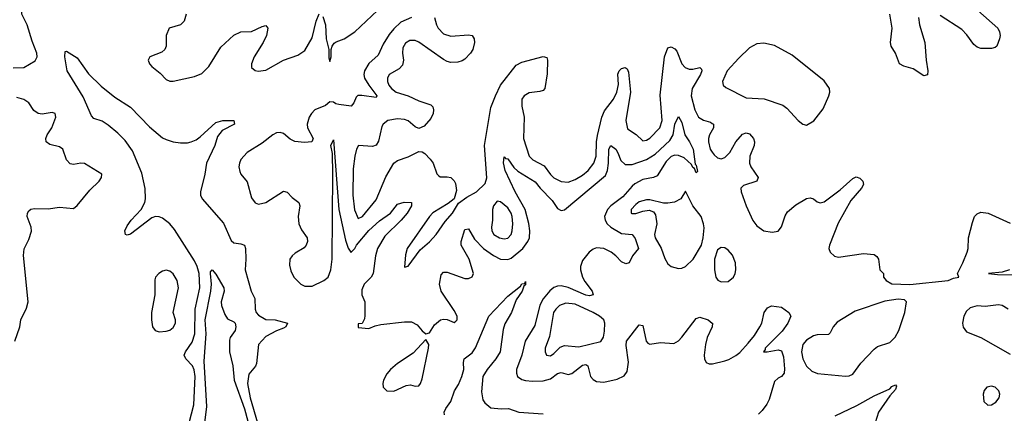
# Model space of a CAD drawing. Header units: inches. Extents: x 1550315 to 1685896, y 510706 to 640504.
# Tile 202 of 256: x 1666107 to 1671642, y 530443 to 532658. Entities that reach past the tile are written whole.
import ezdxf

# ---------------------------------------------------------------- set-up
doc = ezdxf.new("R2010")
doc.units = ezdxf.units.IN
doc.header["$MEASUREMENT"] = 0
doc.layers.add('B6563', color=7, linetype='Continuous')
doc.layers.add('B6573', color=7, linetype='Continuous')

msp = doc.modelspace()

# ---------------------------------------------------------------- linework, layer by layer
at = {"layer": 'B6563', "color": 5}
for points, elevation in [([(1666070, 532386.8), (1666130, 532388.5), (1666193.4, 532426.6), (1666203.9, 532450), (1666202.5, 532470), (1666176.5, 532536.5), (1666149, 532630), (1666119.3, 532690), (1666118.4, 532750), (1666111, 532790), (1666068.3, 532888.3)], 320), ([(1667810, 532675.5), (1667825.3, 532630), (1667830.2, 532550), (1667845, 532490), (1667844.1, 532444.1), (1667850, 532423.6), (1667857.8, 532450), (1667857.2, 532490), (1667863.5, 532510), (1667874.5, 532525.5), (1667885.8, 532534.2), (1667930, 532549.6), (1667990.7, 532589.3), (1668150, 532739.4)], 320), ([(1667041.9, 532690), (1667030.8, 532650), (1667010, 532629.1), (1666947.6, 532610), (1666930.2, 532570), (1666930.2, 532510), (1666922.4, 532490), (1666905.5, 532474.5), (1666838.4, 532450), (1666829.2, 532430.8), (1666836.5, 532410), (1666850, 532395.3), (1666897.1, 532357.1), (1666930, 532322), (1666950, 532311.7), (1666970, 532311.6), (1667090, 532339.1), (1667130, 532355.5), (1667170, 532395), (1667236.9, 532503.1), (1667309.9, 532570.1), (1667350, 532590.2), (1667410, 532592.1), (1667470, 532620.2), (1667490, 532624.9), (1667500.9, 532610), (1667494.4, 532570), (1667475.3, 532530), (1667424.3, 532450), (1667409.3, 532410), (1667409.1, 532390), (1667430, 532371.8), (1667447.6, 532367.6), (1667490, 532373.7), (1667590, 532431.1), (1667670, 532457.6), (1667710, 532484.1), (1667750, 532556.5), (1667773.7, 532650), (1667790, 532690.6)], 320), ([(1668310.1, 532669.9), (1668250, 532644.8), (1668210, 532606.8), (1668184.5, 532575.5), (1668150, 532520.2), (1668122.4, 532457.6), (1668070, 532412), (1668044.8, 532370), (1668041.5, 532350), (1668045.7, 532330), (1668069, 532289), (1668114.7, 532230), (1668110, 532219.6), (1668030, 532232.2), (1668008.5, 532231.5), (1667997.3, 532222.7), (1667985.2, 532190), (1667970, 532171), (1667900.5, 532180.5), (1667884.4, 532184.4), (1667870, 532194.5), (1667850, 532195.1), (1667825.1, 532174.9), (1667766.7, 532150), (1667746.2, 532130), (1667733.5, 532110), (1667722.9, 532070), (1667724.7, 532050), (1667756.8, 531990), (1667749.3, 531970.7), (1667706.8, 531966.8), (1667652.9, 531972.9), (1667626.7, 531986.7), (1667590, 532017.8), (1667570, 532023.4), (1667550, 532020.6), (1667530, 532010.6), (1667470, 531963.2), (1667384.7, 531910), (1667350, 531870.9), (1667341.7, 531850), (1667339, 531830), (1667343.5, 531803.5), (1667349.6, 531789.6), (1667385.4, 531745.4), (1667410, 531655.8), (1667430, 531628.2), (1667450, 531620.2), (1667490, 531629.5), (1667590, 531692.6), (1667610, 531688.1), (1667638.2, 531658.2), (1667676, 531630), (1667680.8, 531610), (1667672.9, 531550), (1667675.8, 531510), (1667690, 531474.9), (1667722, 531430), (1667724.8, 531410), (1667718, 531390), (1667705, 531375), (1667654.8, 531345.2), (1667637.8, 531330), (1667625.6, 531310), (1667623.2, 531276.8), (1667630, 531244.4), (1667648.5, 531210), (1667686.9, 531170), (1667710, 531158.6), (1667750, 531157.9), (1667816.2, 531190), (1667840.8, 531210), (1667856.6, 531250), (1667862.9, 531310), (1667867.3, 531790), (1667864.7, 531904.7), (1667855.3, 531950), (1667870, 531982), (1667901.2, 531590), (1667937.3, 531417.3), (1667952.3, 531372.3), (1667967.7, 531350), (1667970.9, 531350), (1667990, 531371.3), (1668000.8, 531390), (1668070, 531471.4), (1668130, 531526.1), (1668190.7, 531570), (1668230, 531620.3), (1668268.4, 531631.6), (1668310.2, 531630.2), (1668308.9, 531610), (1668285.7, 531570), (1668251.7, 531530), (1668160.1, 531439.9), (1668117.9, 531370), (1668106.2, 531330), (1668094.7, 531230), (1668081.9, 531210), (1668043.2, 531170), (1668030, 531138), (1668030.2, 531110), (1668046.5, 531070), (1668047.3, 530992.7), (1668045.5, 530974.5), (1668032, 530948), (1668010, 530946), (1668010, 530926), (1668070, 530921), (1668104.2, 530935.8), (1668137.4, 530942.6), (1668270, 530957.6), (1668310, 530957.6), (1668340.8, 530940.8), (1668370, 530906.8), (1668390, 530890.8), (1668410, 530896), (1668438.4, 530941.6), (1668471.6, 530968.4), (1668490, 530972.9), (1668510, 530970.3), (1668550, 530953.7), (1668559.1, 530960.9), (1668566.3, 530970), (1668565.1, 530990), (1668550, 531021.3), (1668476.1, 531130), (1668466.8, 531170), (1668476.8, 531223.2), (1668490, 531236.8), (1668510, 531237), (1668610, 531201.2), (1668630, 531201.4), (1668650, 531210.4), (1668657.2, 531230), (1668633.6, 531310), (1668588.2, 531390), (1668588.9, 531410), (1668610, 531478), (1668630, 531481.1), (1668663.1, 531423.1), (1668713.9, 531370), (1668770, 531330.6), (1668810, 531310.1), (1668850, 531308.3), (1668870, 531316.3), (1668935.4, 531370), (1668964.1, 531410), (1668972.2, 531430), (1668975, 531470), (1668969, 531511), (1668948.6, 531590), (1668891.6, 531690), (1668835.6, 531810), (1668826.7, 531853.3), (1668830, 531886.8), (1668837.6, 531877.6), (1668850, 531874.3), (1668885.5, 531825.5), (1668906.2, 531806.2), (1669004.9, 531744.9), (1669031.9, 531710), (1669100.9, 531640.9), (1669130, 531596.1), (1669150, 531583.5), (1669170, 531587.4), (1669399.5, 531780.5), (1669411.2, 531808.8), (1669417.3, 531850), (1669418.7, 531930), (1669430, 531950.3), (1669457.1, 531930), (1669470, 531908.8), (1669485.9, 531865.9), (1669510, 531842.7), (1669550, 531843.4), (1669630, 531871.7), (1669679.2, 531900.8), (1669761.6, 531978.4), (1669779.6, 532010), (1669790, 532070.7), (1669810, 532114), (1669830, 532079.1), (1669846, 532010), (1669871.7, 531971.7), (1669892.1, 531930), (1669904.9, 531844.9), (1669910, 531838.8), (1669916.5, 531803.5), (1669910, 531796), (1669900.2, 531820.2), (1669890, 531826), (1669882.6, 531842.6), (1669841.3, 531881.3), (1669810, 531894.6), (1669790, 531895.6), (1669770, 531888.1), (1669740.1, 531859.9), (1669690, 531779), (1669670.1, 531769.9), (1669610, 531758), (1669565.7, 531734.3), (1669550, 531721.9), (1669498, 531662), (1669430.1, 531610), (1669410.6, 531590), (1669394.7, 531550), (1669397.5, 531530), (1669408.5, 531510), (1669430, 531489.7), (1669490, 531454.9), (1669550, 531448.7), (1669567.2, 531427.2), (1669585, 531370), (1669551, 531330), (1669532.9, 531290), (1669515, 531285), (1669490, 531294.9), (1669457.6, 531330), (1669432.2, 531350), (1669390, 531369.9), (1669350, 531373.9), (1669330, 531366.6), (1669307.4, 531350), (1669270, 531303.5), (1669260.1, 531270), (1669260.3, 531250), (1669270.1, 531210), (1669284.3, 531184.3), (1669325.7, 531130), (1669330, 531109), (1669310, 531103.9), (1669290, 531108.4), (1669190, 531150.3), (1669150, 531160.4), (1669130, 531158.9), (1669110, 531150.9), (1669087, 531133), (1669050, 531087.2), (1669030, 531052.4), (1669001.9, 530938.1), (1668949.2, 530850), (1668930.1, 530769.9), (1668900.4, 530690), (1668898.7, 530670), (1668905.4, 530650), (1668930, 530633.8), (1668950, 530628), (1668990, 530623.7), (1669050, 530626.1), (1669090, 530637.9), (1669130, 530666.5), (1669150, 530673.6), (1669190, 530662.5), (1669210, 530667.5), (1669270, 530713.2), (1669290, 530718.3), (1669300.2, 530710), (1669315.2, 530650), (1669330, 530633), (1669350, 530622.2), (1669390, 530617.6), (1669465.2, 530634.8), (1669505.6, 530654.4), (1669520.9, 530679.1), (1669528.8, 530731.2), (1669516.1, 530823.9), (1669517.5, 530850), (1669590, 530940.3), (1669610, 530937.3), (1669628.8, 530850), (1669638.2, 530838.2), (1669650, 530832), (1669710, 530841.3), (1669783.5, 530836.5), (1669810, 530851.8), (1669830, 530871.7), (1669910, 530977), (1669930, 530984.2), (1669977.3, 530970), (1670000, 530951.3)], 320), ([(1668438.1, 532670), (1668448.9, 532630), (1668460.1, 532610), (1668490, 532579), (1668530, 532565), (1668630, 532573), (1668650.4, 532570), (1668662.3, 532550), (1668663.9, 532530), (1668654.4, 532490), (1668641.8, 532470), (1668610, 532435.6), (1668593.6, 532426.4), (1668570, 532419.8), (1668530, 532417.7), (1668510, 532422.4), (1668490, 532433.7), (1668350, 532532.1), (1668330, 532540.5), (1668299.6, 532540.4), (1668274.9, 532525.1), (1668260.3, 532499.7), (1668258.4, 532470), (1668265, 532430), (1668258.2, 532401.8), (1668239.1, 532380.9), (1668184.6, 532350), (1668173.6, 532330), (1668174, 532310), (1668182.7, 532290), (1668197.7, 532270), (1668222.2, 532250), (1668290, 532229.1), (1668350, 532200.7), (1668418.9, 532178.9), (1668428.6, 532168.6), (1668432.8, 532150), (1668430.8, 532130), (1668417.7, 532102.3), (1668380.1, 532059.9), (1668350, 532046), (1668330, 532054.5), (1668290, 532088.2), (1668270, 532096.2), (1668230, 532100.2), (1668176.4, 532090), (1668150, 532071.1), (1668142.5, 532057.5), (1668124.5, 531975.5), (1668110, 531951.2), (1668090, 531943.9), (1668010.4, 531949.6), (1668000.8, 531930), (1667990, 531889.3), (1667981, 531819), (1667979.8, 531670), (1667988.3, 531588.3), (1668010, 531540.2), (1668033.2, 531550), (1668110, 531644.7), (1668165.6, 531774.4), (1668209.9, 531850.1), (1668230, 531865.5), (1668290, 531885.7), (1668350, 531916.5), (1668370, 531914.6), (1668385, 531905), (1668414.1, 531874.1), (1668431.3, 531850), (1668451.4, 531791.4), (1668460.7, 531780.7), (1668470, 531774), (1668510, 531774.6), (1668530, 531770.3), (1668550, 531750.5), (1668556.7, 531736.7), (1668562.5, 531697.5), (1668549, 531651), (1668516, 531624), (1668430, 531571.1), (1668410, 531551.5), (1668284.4, 531370), (1668274.7, 531334.7), (1668270, 531266), (1668290, 531271), (1668357.6, 531362.4), (1668410, 531408.4), (1668447.3, 531450), (1668498, 531522), (1668540.4, 531570), (1668573.9, 531626.1), (1668620, 531660), (1668674, 531690), (1668723.5, 531736.5), (1668732.2, 531767.8), (1668720.6, 531950), (1668756.2, 532163.8), (1668781, 532230), (1668810, 532290.2), (1668898.3, 532401.7), (1668930, 532418.5), (1669050, 532450.3), (1669070, 532446), (1669074.3, 532430), (1669072.6, 532352.6), (1669058, 532270), (1669050, 532260.5), (1669030, 532253.7), (1668970, 532247.1), (1668942, 532230), (1668929.1, 532210), (1668930, 532172), (1668942.8, 532110), (1668938.9, 531990), (1668970.2, 531890), (1668991.6, 531870), (1669054.9, 531834.9), (1669090, 531786.2), (1669110, 531768.8), (1669150, 531747.9), (1669190, 531743.7), (1669230, 531759.1), (1669270, 531783), (1669301.7, 531810), (1669334.7, 531850), (1669347.3, 531890), (1669349.1, 531970), (1669354.4, 532005.6), (1669379.1, 532110), (1669394.1, 532145.9), (1669444, 532210), (1669464.4, 532250), (1669473.4, 532293.4), (1669469, 532351), (1669476.9, 532370), (1669490, 532384.4), (1669510.7, 532390), (1669521.1, 532381.1), (1669530, 532362), (1669540.4, 532250), (1669515.1, 532090), (1669524.1, 532044.1), (1669571.7, 532011.7), (1669610, 531976.9), (1669630, 531979.7), (1669650, 531992.1), (1669705.7, 532050), (1669718.2, 532090), (1669707.3, 532232.7), (1669731.7, 532448.3), (1669750, 532500.5), (1669770, 532506), (1669790, 532494.4), (1669800.8, 532480.8), (1669829.4, 532410), (1669848.4, 532388.4), (1669870, 532380.4), (1669890, 532380.1), (1669930, 532388.5), (1669939.5, 532379.5), (1669942, 532370), (1669934.4, 532350), (1669887.1, 532270), (1669881.9, 532230), (1669902, 532150), (1669921.9, 532110), (1669950, 532091.8), (1669990, 532081), (1670000, 532074.7)], 340), ([(1667059.8, 530390), (1667086.3, 530490), (1667093.5, 530650), (1667087.7, 530687.7), (1667078.6, 530710), (1667041.4, 530750), (1667030.5, 530770), (1667038.4, 530790), (1667076.1, 530843.9), (1667091.2, 530890), (1667093.4, 531030), (1667119.5, 531150), (1667116.2, 531230), (1667105.1, 531270), (1667090, 531301.3), (1666976.7, 531476.7), (1666950, 531508.5), (1666910, 531541.2), (1666890, 531549.2), (1666870, 531550.4), (1666850, 531543.4), (1666730, 531450.9), (1666710, 531446.4), (1666702, 531450), (1666698, 531470), (1666710, 531497.4), (1666732.8, 531530), (1666790, 531590.8), (1666810.3, 531629.7), (1666814.7, 531650), (1666812.7, 531707.3), (1666793.7, 531793.7), (1666740, 531920), (1666698.9, 531978.9), (1666659.2, 532019.2), (1666604.6, 532064.6), (1666570, 532087.2), (1666523, 532103), (1666510, 532117.4), (1666464, 532224), (1666373.5, 532370), (1666360.8, 532450), (1666361.5, 532478.5), (1666370, 532480.7), (1666430, 532444), (1666493.5, 532353.5), (1666563.9, 532283.9), (1666641.3, 532221.3), (1666730, 532166.2), (1666835.4, 532055.4), (1666910, 531993.7), (1666930, 531984.1), (1666970, 531971.1), (1667010, 531964.3), (1667050, 531965), (1667070, 531970.1), (1667097.9, 531982.1), (1667121.3, 531998.7), (1667210, 532079.2), (1667249.1, 532090.9), (1667310.4, 532090), (1667313.4, 532070), (1667245, 532035), (1667218.5, 532001.5), (1667203.4, 531950), (1667156, 531850), (1667148.3, 531788.3), (1667123, 531690), (1667123.3, 531670), (1667132.8, 531650), (1667252.5, 531512.5), (1667295.1, 531415.1), (1667310, 531401.7), (1667350, 531397.2), (1667370.9, 531390), (1667376.1, 531370), (1667378.3, 531310), (1667373.9, 531250), (1667407.6, 531130), (1667428.6, 531090), (1667430.2, 531030), (1667436.5, 531010), (1667450, 530994.6), (1667490, 530971.7), (1667542, 530970), (1667612.7, 530950), (1667602.8, 530930), (1667590, 530922), (1667550, 530907.1), (1667490, 530875.9), (1667449, 530831), (1667437.4, 530722.6), (1667432.2, 530707.8), (1667395.7, 530664.3), (1667386.9, 530610), (1667402.9, 530530), (1667443.5, 530390)], 280), ([(1666079.3, 530850), (1666107, 530930), (1666112.3, 530970), (1666144.7, 531035.3), (1666154, 531070), (1666128, 531332), (1666131.7, 531368.3), (1666158.4, 531421.6), (1666172.1, 531467.9), (1666171.8, 531490), (1666147.8, 531550), (1666149.6, 531570), (1666158, 531582), (1666170, 531592.7), (1666190, 531595.8), (1666265.8, 531594.2), (1666330, 531602.8), (1666410, 531595.3), (1666430, 531612), (1666500.5, 531699.5), (1666553.6, 531750), (1666567, 531770), (1666569.2, 531789.2), (1666470, 531848.6), (1666450, 531851.5), (1666410, 531842.4), (1666390, 531846.5), (1666369.4, 531869.4), (1666349.7, 531930), (1666330, 531942.9), (1666275.2, 531955.2), (1666255.3, 531970), (1666253.2, 531990), (1666260.8, 532010), (1666287.4, 532050), (1666309.5, 532109.5), (1666305.2, 532130), (1666290, 532135.8), (1666233.4, 532126.6), (1666210, 532129.8), (1666186.9, 532146.9), (1666158.8, 532190), (1666130, 532209.9), (1666090, 532219.9)], 320), ([(1670000, 532036.9), (1669985, 532010), (1669978.9, 531990), (1669978.9, 531970), (1669988.7, 531930), (1670000, 531913)], 340), ([(1667139.8, 530330), (1667158.7, 530481.3), (1667144.3, 530735.7), (1667154.7, 530890), (1667149.5, 530970), (1667181.1, 531130), (1667184.6, 531170), (1667178.4, 531230), (1667180.1, 531239.9), (1667189.2, 531250.8), (1667210, 531226), (1667254, 531150), (1667256.4, 531130), (1667239.6, 531070), (1667241.3, 531050), (1667259.5, 530999.5), (1667275.5, 530975.5), (1667310, 530958.4), (1667317.6, 530950), (1667322, 530930), (1667317.4, 530910), (1667290.3, 530870), (1667286.1, 530853.9), (1667286, 530790), (1667305, 530710), (1667312.9, 530630), (1667370, 530467.6), (1667403, 530350)], 260), ([(1668494.9, 530434.9), (1668492.2, 530450), (1668501.6, 530470), (1668531.1, 530508.9), (1668550.8, 530570), (1668573.9, 530606.1), (1668592.8, 530650), (1668603.3, 530690), (1668601.9, 530730), (1668606.2, 530750), (1668650, 530783.3), (1668670, 530810.7), (1668744, 530990), (1668850, 531101.6), (1668921.5, 531158.5), (1668930, 531171), (1668946.9, 531173.1), (1668950, 531184.7), (1668950, 531166.6), (1668940.6, 531159.4), (1668931.5, 531130), (1668898.4, 531081.6), (1668871.8, 531010), (1668834.2, 530945.8), (1668825.4, 530914.6), (1668808.3, 530790), (1668783.2, 530750), (1668733.9, 530690), (1668710.7, 530650), (1668703.7, 530563.7), (1668710, 530518.8), (1668721.4, 530501.4), (1668754.4, 530474.4), (1668812.5, 530467.5), (1668854, 530470), (1668912, 530450), (1669050, 530439.8)], 280), ([(1670000, 530929.4), (1669972, 530870), (1669961.8, 530830), (1669954.4, 530770), (1669956.1, 530750), (1669965.7, 530730), (1669982.4, 530722.4), (1670000, 530721.8)], 320)]:
    msp.add_lwpolyline(points, dxfattribs=dict(at, elevation=elevation))
for points, elevation in [([(1669850, 531693.2), (1669823.8, 531650), (1669787.8, 531632.2), (1669750, 531625.3), (1669726.2, 531626.2), (1669650, 531644.7), (1669630, 531644.7), (1669590, 531633.1), (1669570, 531618.5), (1669544.7, 531590), (1669543.8, 531570), (1669547.4, 531567.4), (1669570, 531566.7), (1669610, 531581.3), (1669645.8, 531585.8), (1669670, 531576.4), (1669680.7, 531560.7), (1669688.1, 531510), (1669676.3, 531450), (1669678.9, 531430), (1669712.1, 531372.1), (1669733.8, 531313.8), (1669750, 531283.8), (1669769.1, 531269.1), (1669810, 531258.3), (1669830, 531259.6), (1669850, 531269.1), (1669893.1, 531310), (1669939.7, 531390), (1669949.8, 531430), (1669954, 531486), (1669951.7, 531510), (1669937.8, 531550), (1669891, 531610)], 340), ([(1668790, 531637), (1668770.4, 531610), (1668765.2, 531590), (1668764.2, 531530), (1668758.4, 531490), (1668760.7, 531470), (1668772.9, 531450), (1668804.4, 531430), (1668830, 531424.5), (1668850, 531428.1), (1668869.7, 531450), (1668874.8, 531470), (1668878.7, 531510), (1668875.8, 531550), (1668869.8, 531570), (1668850, 531599.7), (1668810, 531633)], 340), ([(1666930, 531248.2), (1666910, 531243), (1666888, 531230), (1666870.4, 531210), (1666865.4, 531194.6), (1666865.8, 531110), (1666848.1, 531010), (1666846.7, 530970), (1666853.4, 530930), (1666868.3, 530908.3), (1666890, 530900.8), (1666930, 530904.6), (1666950, 530910.2), (1666970, 530925.2), (1666982.1, 530950), (1666982.3, 530970), (1666969.8, 531010), (1666999.5, 531150), (1666992.2, 531190), (1666970, 531228), (1666950, 531243.1)], 320), ([(1669177, 531063), (1669141.8, 531050), (1669120.1, 531030), (1669108.5, 531010), (1669084.7, 530875.3), (1669060.8, 530810), (1669060.3, 530790), (1669068.4, 530770), (1669090, 530766), (1669110, 530779.5), (1669144.5, 530815.5), (1669170, 530825), (1669250, 530817.6), (1669373, 530847), (1669387.9, 530872.1), (1669394.1, 530905.9), (1669397, 530950), (1669389.8, 530970), (1669366.2, 530990), (1669329.8, 531010), (1669230, 531057.5)], 340), ([(1668390, 530858), (1668317.8, 530782.2), (1668230, 530724.2), (1668190.3, 530690), (1668170, 530664.7), (1668152.8, 530630), (1668148.2, 530610), (1668150.4, 530590), (1668170.3, 530570.3), (1668210, 530568.4), (1668280, 530600), (1668302.8, 530602.8), (1668330, 530596.5), (1668350, 530597.1), (1668360.5, 530610), (1668370, 530638), (1668405.1, 530810), (1668406, 530830)], 320)]:
    msp.add_lwpolyline(points, close=True, dxfattribs=dict(at, elevation=elevation))
at = {"layer": 'B6573', "color": 5}
for points, elevation in [([(1671159.6, 532670), (1671165.3, 532630), (1671194.3, 532530), (1671202, 532430), (1671212.7, 532370), (1671210, 532348.7), (1671190, 532342.7), (1671130, 532380.7), (1671076.6, 532396.6), (1671053.2, 532410), (1671029.6, 532470), (1671005.6, 532510), (1671003, 532530), (1671010.8, 532610), (1670999.3, 532690)], 340), ([(1671493.1, 532710), (1671604.9, 532610), (1671614.9, 532590), (1671618, 532570), (1671614.9, 532550), (1671599.1, 532510), (1671590, 532500.9), (1671570, 532496.2), (1671510, 532496.2), (1671490, 532502.9), (1671470, 532518.4), (1671432.2, 532572.2), (1671402.6, 532602.6), (1671281.2, 532681.2)], 340), ([(1670000, 532074.7), (1670007.6, 532070), (1670007.3, 532050), (1670000, 532036.9)], 340), ([(1670000, 531913), (1670010, 531898), (1670030, 531881.5), (1670050, 531874.6), (1670070, 531883.2), (1670099.3, 531910), (1670132.5, 531970), (1670170, 532014.4), (1670190, 532021.8), (1670210, 532015.2), (1670232.4, 531990), (1670238, 531970), (1670235.8, 531950), (1670210.9, 531890), (1670209.4, 531850), (1670217.2, 531830), (1670258.7, 531770), (1670250.2, 531749.8), (1670174.9, 531725.1), (1670161.6, 531710), (1670163.1, 531690), (1670190.3, 531610), (1670227.3, 531527.3), (1670250, 531497.4), (1670290, 531470.3), (1670337.1, 531462.9), (1670370, 531468.5), (1670390, 531493.4), (1670410, 531554), (1670423.3, 531576.7), (1670470, 531616.4), (1670530, 531652.7), (1670550, 531655.5), (1670570, 531650.6), (1670590, 531634), (1670607.7, 531627.7), (1670630, 531632.7), (1670719.4, 531700.6), (1670790, 531764.9), (1670810, 531774), (1670830, 531767.3), (1670847.3, 531750), (1670850.5, 531730), (1670838.4, 531710), (1670778.6, 531641.4), (1670707.6, 531512.4), (1670659.6, 531390), (1670656.4, 531370), (1670663, 531350), (1670687.1, 531327.1), (1670710, 531322), (1670850, 531343), (1670910, 531337.3), (1670925.5, 531325.5), (1670934.8, 531310), (1670942, 531250), (1670962, 531230), (1670962, 531210), (1670978, 531190), (1671010, 531171), (1671110, 531167.7), (1671326, 531190), (1671356.5, 531203.5), (1671386, 531210), (1671378, 531230), (1671409.6, 531290), (1671432.7, 531350), (1671438, 531370), (1671440.9, 531430), (1671462.5, 531517.5), (1671474, 531550), (1671490, 531566), (1671510, 531574.8), (1671552, 531570), (1671674, 531514)], 340), ([(1671671.3, 531250), (1671630, 531237), (1671554, 531230), (1671603.8, 531223.8), (1671810, 531221.3)], 340), ([(1670000, 530721.8), (1670001.7, 530721.7), (1670070, 530738), (1670094, 530746), (1670132.2, 530767.8), (1670154.5, 530785.5), (1670202.3, 530837.7), (1670238.1, 530881.9), (1670268, 530930), (1670278.3, 530950), (1670292.3, 531010), (1670310, 531036), (1670332.5, 531047.5), (1670390, 531040.7), (1670430, 531010.8), (1670441.6, 530990), (1670425.8, 530950), (1670394, 530906), (1670297.6, 530810), (1670298, 530802), (1670287.3, 530790), (1670309.1, 530789.1), (1670370, 530799.7), (1670390, 530795.6), (1670400.9, 530760.9), (1670406.7, 530693.3), (1670403.7, 530670), (1670390.2, 530649.8), (1670370, 530640.7), (1670350, 530622.7), (1670319.2, 530520.8), (1670306.1, 530493.9), (1670280.5, 530459.5), (1670260.7, 530439.3)], 320), ([(1671662.9, 531030), (1671630, 531049.7), (1671610, 531054.2), (1671535.3, 531044.7), (1671490, 531047.1), (1671450, 531036.3), (1671430, 531018.4), (1671413.7, 530990), (1671406.3, 530950), (1671410, 530928.4), (1671430, 530902.2), (1671510.7, 530870), (1671675.5, 530775.5)], 340), ([(1670000, 530951.3), (1670001.6, 530950), (1670000.3, 530930), (1670000, 530929.4)], 320), ([(1670690.8, 530429.2), (1670813.2, 530486.8), (1670910, 530542.2), (1670999, 530581), (1671010, 530593.4), (1671030, 530604), (1671036.5, 530596.5), (1671030, 530578), (1670998.8, 530541.2), (1670934.5, 530450), (1670916.3, 530390)], 320)]:
    msp.add_lwpolyline(points, dxfattribs=dict(at, elevation=elevation))
for points, elevation in [([(1670290, 532525.4), (1670250, 532522.4), (1670210, 532499.6), (1670150, 532442.4), (1670083.9, 532370), (1670057.6, 532310), (1670061.6, 532290), (1670076.5, 532276.5), (1670190, 532218), (1670291.9, 532211.9), (1670397.1, 532177.1), (1670420.2, 532160.2), (1670483.8, 532090), (1670510, 532070.5), (1670530, 532064.9), (1670571.5, 532088.5), (1670624, 532156), (1670656.3, 532230), (1670661.3, 532250), (1670659.6, 532270), (1670630, 532314), (1670450, 532458), (1670350, 532512.4)], 360), ([(1670050, 531377), (1670030, 531364), (1670012.2, 531310), (1670013.1, 531250), (1670019.5, 531210), (1670031.6, 531191.6), (1670050, 531182.3), (1670090, 531184.7), (1670119.7, 531210), (1670128.4, 531230), (1670132.7, 531250), (1670130.7, 531290), (1670113.1, 531333.1), (1670090, 531361.6), (1670070, 531373.6)], 340), ([(1671045.4, 531085.4), (1670970, 531075), (1670802.7, 531017.3), (1670703.2, 530956.8), (1670679.2, 530930), (1670663.5, 530896.5), (1670653.4, 530886.6), (1670590, 530884.9), (1670570, 530878.9), (1670530, 530854.5), (1670508.4, 530830), (1670501, 530790), (1670508.9, 530750), (1670530, 530709.1), (1670560.6, 530680.6), (1670592.2, 530667.8), (1670750, 530652), (1670770, 530654.9), (1670790, 530664.2), (1670834.7, 530725.3), (1670910, 530803.6), (1670930, 530819), (1670998.8, 530841.2), (1671028.8, 530871.2), (1671048.3, 530910), (1671083.6, 531010), (1671091.8, 531070), (1671080.9, 531080.9)], 340), ([(1671570, 530596.4), (1671543.1, 530590), (1671528.7, 530571.3), (1671523.2, 530550), (1671526, 530510), (1671550, 530489.1), (1671570, 530491.6), (1671594.6, 530505.4), (1671613, 530530), (1671617.4, 530550), (1671611.5, 530570), (1671600.8, 530580.8), (1671589.8, 530589.8)], 340)]:
    msp.add_lwpolyline(points, close=True, dxfattribs=dict(at, elevation=elevation))

doc.saveas('drawing.dxf')
